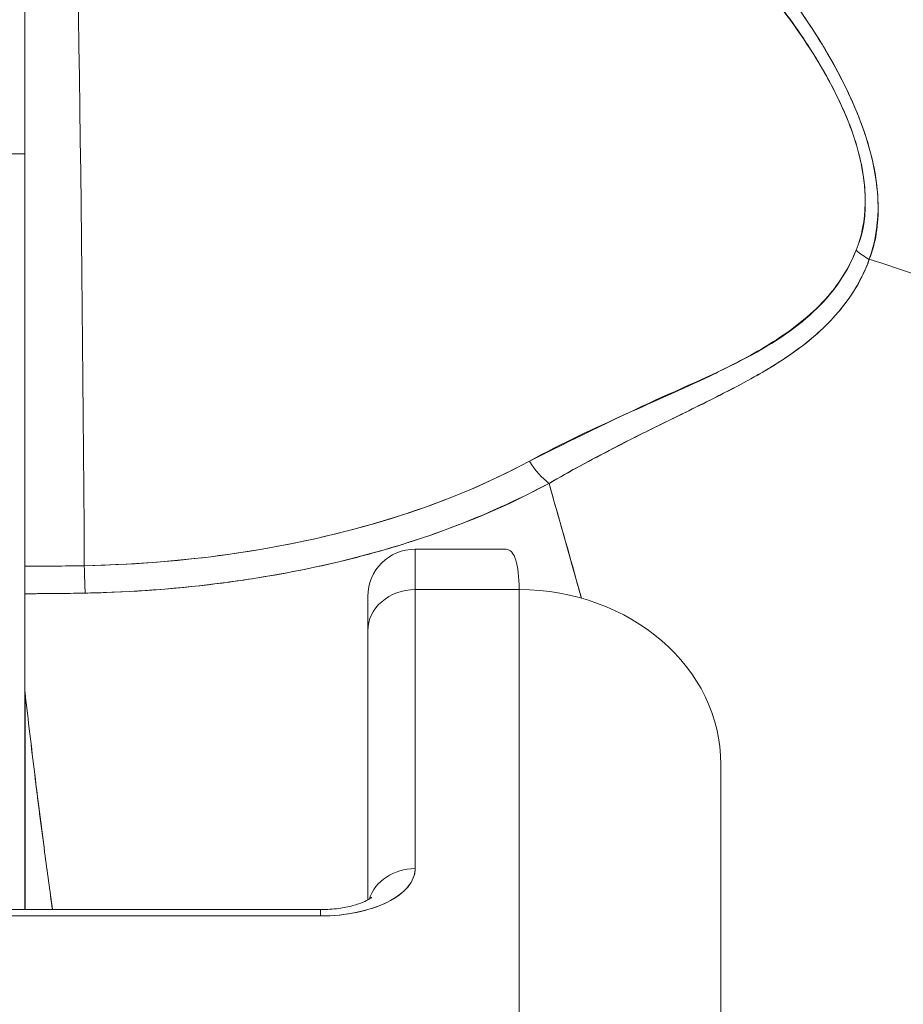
# Model space of a CAD drawing. Header units: inches. Extents: x 10 to 331, y 10 to 212.
# Tile 7 of 145: x 35.252 to 35.597, y 23.012 to 23.396. Entities that reach past the tile are written whole.
import ezdxf

# ---------------------------------------------------------------- set-up
doc = ezdxf.new("R2010")
doc.units = ezdxf.units.IN
doc.header["$LTSCALE"] = 20
doc.header["$MEASUREMENT"] = 0
doc.layers.add('Visible (ANSI)', color=7, linetype='Continuous', lineweight=5)

msp = doc.modelspace()

# ---------------------------------------------------------------- linework, layer by layer
at = {"layer": 'Visible (ANSI)'}
for p, q in [((35.25394, 23.54147), (35.25394, 23.18267)), ((35.25394, 23.3436), (35.24448, 23.3436)), ((35.24448, 23.3436), (35.25394, 23.3436)), ((35.50591, 23.24982), (35.50591, 23.25013)), ((35.48623, 23.23001), (35.48623, 23.23006)), ((35.48623, 23.23006), (35.48623, 23.23001)), ((35.40631, 23.18937), (35.40631, 23.17355)), ((35.40631, 23.18937), (35.44158, 23.18937)), ((35.40631, 23.17355), (35.40631, 23.18937)), ((35.25394, 23.13565), (35.25394, 23.17197)), ((35.27058, 23.17208), (35.27058, 23.17208)), ((35.3878, 23.17087), (35.3878, 23.15752)), ((35.44686, 23.17355), (35.40631, 23.17355)), ((35.40631, 23.06469), (35.40631, 23.17355)), ((35.40631, 23.17355), (35.44686, 23.17355)), ((35.40631, 23.17355), (35.40631, 23.06469)), ((35.44686, 23.17355), (35.44686, 22.99638)), ((35.44686, 22.99638), (35.44686, 23.17355)), ((35.3878, 23.15752), (35.3878, 23.05245)), ((35.3878, 23.05245), (35.3878, 23.15752)), ((35.25394, 23.13565), (35.25394, 23.04867)), ((35.25394, 23.04867), (35.25394, 23.13565)), ((35.25407, 23.13348), (35.25407, 23.04867)), ((35.25407, 23.04867), (35.25407, 23.13348)), ((35.5256, 23.10536), (35.5256, 22.92879)), ((35.5256, 22.92879), (35.5256, 23.10536)), ((35.3693, 23.04867), (35.17993, 23.04867)), ((35.3693, 23.04619), (35.3693, 23.04867)), ((35.3693, 23.04867), (35.3693, 23.04619)), ((35.17993, 23.04619), (35.3693, 23.04619)), ((35.3693, 23.04619), (35.17993, 23.04619))]:
    msp.add_line(p, q, dxfattribs=at)
msp.add_arc((35.40631, 23.17087), 0.0185, 90, 180, dxfattribs=at)
for centre, major_axis, ratio, start_param, end_param in [((35.26655, 23.03668), (0, -0.55118), 0.02, 1.83929, 2.7281), ((35.26655, 23.03668), (0, 0.55118), 0.02, 4.980883, 5.869693), ((35.59149, 23.31578), (-0.01865, 0.00744), 0.769724, 1.130256, 1.447596), ((35.59148, 23.31578), (0.01865, -0.00744), 0.769703, 4.272056, 4.589451), ((35.45853, 23.23052), (0.00951, -0.01768), 0.499901, 4.830882, 5.460411), ((35.45853, 23.23052), (-0.00951, 0.01768), 0.499899, 1.6893, 2.318827), ((35.25395, 23.62522), (-0.74112, 0), 0.597128, 1.570794, 1.602147), ((35.25394, 23.62522), (-0.74133, 0), 0.596956, 1.570797, 1.602141), ((35.25394, 23.18799), (0, -0.02008), 0.00001, 0.646569, 1.3027), ((35.27756, 23.18822), (-0.00038, 0.02008), 0.025246, 1.838858, 2.494496), ((35.27756, 23.18822), (0.00038, -0.02008), 0.025247, 4.985366, 5.636212), ((35.25392, 23.61721), (0.73842, 0), 0.602969, 4.712418, 4.74441), ((35.25421, 24.51677), (0.00021, 1.68497), 0.000091, 2.494978, 2.531653), ((35.40631, 23.15752), (-0.0185, 0), 0.866025, 4.712389, 6.283185), ((35.40631, 23.15752), (-0.0185, 0), 0.866025, 4.712389, 6.283185), ((35.44686, 23.10536), (0.07874, 0), 0.866025, 0, 1.570796), ((35.28522, 23.13709), (-0.03114, -0.00369), 0.780421, 6.190907, 6.279533), ((35.29529, 23.13741), (-0.04129, -0.00328), 0.67968, 6.229305, 6.306392), ((35.3693, 23.06469), (0.03701, 0), 0.5, 4.712389, 6.283185), ((35.40631, 23.04867), (-0.0185, 0), 0.866025, 4.712389, 6.020454), ((35.40631, 23.04867), (-0.0185, 0), 0.866025, 4.712389, 6.020454)]:
    msp.add_ellipse(centre, major_axis=major_axis, ratio=ratio, start_param=start_param, end_param=end_param, dxfattribs=at)
for points, knots in [([(35.25394, 23.18267), (35.25394, 23.21424), (35.25394, 23.24459), (35.25394, 23.27399), (35.25394, 23.3034), (35.25394, 23.33187), (35.25394, 23.35853), (35.25394, 23.38519), (35.25394, 23.41005), (35.25394, 23.43286), (35.25394, 23.45567), (35.25394, 23.47644), (35.25394, 23.49461), (35.25394, 23.51277), (35.25394, 23.52834), (35.25394, 23.54149)], [0, 0, 0, 0, 0.2, 0.2, 0.2, 0.4, 0.4, 0.4, 0.6, 0.6, 0.6, 0.8, 0.8, 0.8, 1, 1, 1, 1]), ([(35.58351, 23.30245), (35.58603, 23.3088), (35.58716, 23.31599), (35.58693, 23.32413), (35.5867, 23.33227), (35.58513, 23.34137), (35.58185, 23.35126), (35.58171, 23.35169), (35.58156, 23.35213), (35.58141, 23.35257), (35.57813, 23.36209), (35.57332, 23.3723), (35.5671, 23.38294), (35.56628, 23.38435), (35.56542, 23.38578), (35.56454, 23.38721), (35.55921, 23.39592), (35.55294, 23.40486), (35.54569, 23.41392), (35.54478, 23.41507), (35.54385, 23.41621), (35.5429, 23.41736), (35.54117, 23.41946), (35.53938, 23.42157), (35.53754, 23.42368), (35.52914, 23.43334), (35.51961, 23.44306), (35.50899, 23.45264), (35.50868, 23.45293), (35.50836, 23.45321), (35.50804, 23.4535), (35.49892, 23.46168), (35.48899, 23.46975), (35.47802, 23.4777), (35.47743, 23.47813), (35.47683, 23.47857), (35.47622, 23.479), (35.47249, 23.48167), (35.46864, 23.48433), (35.46466, 23.48697), (35.45958, 23.49035), (35.45429, 23.4937), (35.44885, 23.49698), (35.44, 23.50231), (35.43074, 23.50746), (35.42131, 23.51224), (35.41736, 23.51425), (35.41337, 23.51619), (35.40938, 23.51805), (35.40489, 23.52015), (35.40038, 23.52215), (35.39588, 23.52406), (35.38096, 23.53038), (35.36606, 23.53567), (35.35202, 23.54013)], [0, 0, 0, 0, 0.125, 0.125, 0.125, 0.25, 0.25, 0.25, 0.255535, 0.255535, 0.255535, 0.375, 0.375, 0.375, 0.39094, 0.39094, 0.39094, 0.487767, 0.487767, 0.487767, 0.5, 0.5, 0.5, 0.522422, 0.522422, 0.522422, 0.625, 0.625, 0.625, 0.628055, 0.628055, 0.628055, 0.715688, 0.715688, 0.715688, 0.720466, 0.720466, 0.720466, 0.75, 0.75, 0.75, 0.787783, 0.787783, 0.787783, 0.849243, 0.849243, 0.849243, 0.875, 0.875, 0.875, 0.903965, 0.903965, 0.903965, 1, 1, 1, 1]), ([(35.58351, 23.30245), (35.58561, 23.30837), (35.5868, 23.31493), (35.58691, 23.3219), (35.58693, 23.32313), (35.58692, 23.32437), (35.58687, 23.32563), (35.58662, 23.33283), (35.58524, 23.34038), (35.58275, 23.34847), (35.58236, 23.34976), (35.58193, 23.35106), (35.58147, 23.35238), (35.57895, 23.35969), (35.57553, 23.36744), (35.57125, 23.37549), (35.56991, 23.37801), (35.56849, 23.38056), (35.56699, 23.38313), (35.56362, 23.38888), (35.55984, 23.39475), (35.55564, 23.4007), (35.55195, 23.40592), (35.54795, 23.4112), (35.5436, 23.41651), (35.54146, 23.41913), (35.53923, 23.42176), (35.53692, 23.42439), (35.52972, 23.43262), (35.52172, 23.44089), (35.51287, 23.4491), (35.51228, 23.44965), (35.51168, 23.4502), (35.51108, 23.45075), (35.50251, 23.45859), (35.49315, 23.46638), (35.483, 23.474), (35.47843, 23.47743), (35.47369, 23.48083), (35.46879, 23.48418), (35.46353, 23.48778), (35.45807, 23.49133), (35.45241, 23.49482), (35.44347, 23.50034), (35.43404, 23.50569), (35.42406, 23.51083), (35.42143, 23.51219), (35.41877, 23.51353), (35.41606, 23.51485), (35.41018, 23.51773), (35.40413, 23.52052), (35.39791, 23.52322), (35.39015, 23.52659), (35.38212, 23.5298), (35.37382, 23.53283), (35.36674, 23.53541), (35.35947, 23.53785), (35.35202, 23.54013)], [0, 0, 0, 0, 0.106229, 0.106229, 0.106229, 0.125, 0.125, 0.125, 0.232823, 0.232823, 0.232823, 0.25, 0.25, 0.25, 0.345204, 0.345204, 0.345204, 0.375, 0.375, 0.375, 0.441581, 0.441581, 0.441581, 0.5, 0.5, 0.5, 0.528868, 0.528868, 0.528868, 0.618969, 0.618969, 0.618969, 0.625, 0.625, 0.625, 0.711204, 0.711204, 0.711204, 0.75, 0.75, 0.75, 0.791698, 0.791698, 0.791698, 0.857612, 0.857612, 0.857612, 0.875, 0.875, 0.875, 0.912763, 0.912763, 0.912763, 0.959824, 0.959824, 0.959824, 1, 1, 1, 1]), ([(35.34801, 23.53019), (35.35522, 23.52818), (35.36239, 23.52596), (35.3695, 23.52356), (35.3775, 23.52086), (35.38543, 23.51792), (35.39326, 23.51474), (35.402, 23.5112), (35.41063, 23.50736), (35.4191, 23.50325), (35.4242, 23.50077), (35.42924, 23.4982), (35.43422, 23.49552), (35.43857, 23.49319), (35.44288, 23.49077), (35.44714, 23.48828), (35.45754, 23.4822), (35.46765, 23.47567), (35.47742, 23.46871), (35.48774, 23.46135), (35.49767, 23.45351), (35.50714, 23.44521), (35.50805, 23.44441), (35.50895, 23.44362), (35.50985, 23.44281), (35.51737, 23.43608), (35.52454, 23.42907), (35.5313, 23.4218), (35.53806, 23.41453), (35.54441, 23.40699), (35.55025, 23.39924), (35.55614, 23.39141), (35.56151, 23.38336), (35.56611, 23.37518), (35.5662, 23.37502), (35.56629, 23.37486), (35.56638, 23.3747), (35.57106, 23.36632), (35.57503, 23.35779), (35.57775, 23.34945), (35.57901, 23.34557), (35.58001, 23.34174), (35.5807, 23.33799), (35.58158, 23.33327), (35.582, 23.32866), (35.58192, 23.32425), (35.5818, 23.31765), (35.58054, 23.31152), (35.57836, 23.30597)], [0, 0, 0, 0, 0.060401, 0.060401, 0.060401, 0.128439, 0.128439, 0.128439, 0.204371, 0.204371, 0.204371, 0.25, 0.25, 0.25, 0.289854, 0.289854, 0.289854, 0.38726, 0.38726, 0.38726, 0.490155, 0.490155, 0.490155, 0.5, 0.5, 0.5, 0.582487, 0.582487, 0.582487, 0.665027, 0.665027, 0.665027, 0.748353, 0.748353, 0.748353, 0.75, 0.75, 0.75, 0.835339, 0.835339, 0.835339, 0.875, 0.875, 0.875, 0.925032, 0.925032, 0.925032, 1, 1, 1, 1]), ([(35.34801, 23.53019), (35.36147, 23.52647), (35.37541, 23.52183), (35.39009, 23.51601), (35.40476, 23.51018), (35.42015, 23.50315), (35.43567, 23.49474), (35.45119, 23.48633), (35.46682, 23.47649), (35.48066, 23.46642), (35.4945, 23.45635), (35.5066, 23.44613), (35.51733, 23.43589), (35.52806, 23.42564), (35.53741, 23.41536), (35.5455, 23.40523), (35.5536, 23.3951), (35.56043, 23.38512), (35.56591, 23.37553), (35.57139, 23.36594), (35.5755, 23.35676), (35.57814, 23.34823), (35.58078, 23.33971), (35.58195, 23.33185), (35.58194, 23.32477), (35.58194, 23.3177), (35.58078, 23.31142), (35.57836, 23.30597)], [0, 0, 0, 0, 0.111111, 0.111111, 0.111111, 0.222222, 0.222222, 0.222222, 0.333333, 0.333333, 0.333333, 0.444444, 0.444444, 0.444444, 0.555556, 0.555556, 0.555556, 0.666667, 0.666667, 0.666667, 0.777778, 0.777778, 0.777778, 0.888889, 0.888889, 0.888889, 1, 1, 1, 1]), ([(35.57836, 23.30597), (35.57594, 23.29985), (35.57252, 23.29426), (35.56833, 23.2892), (35.5629, 23.28264), (35.55617, 23.27696), (35.54851, 23.27188), (35.54217, 23.26767), (35.53519, 23.26389), (35.52782, 23.26013), (35.52565, 23.25903), (35.52345, 23.25795), (35.52122, 23.25687), (35.5109, 23.25192), (35.49993, 23.2472), (35.48867, 23.24213), (35.47632, 23.23657), (35.46362, 23.23059), (35.45088, 23.2237)], [0, 0, 0, 0, 0.148428, 0.148428, 0.148428, 0.340764, 0.340764, 0.340764, 0.5, 0.5, 0.5, 0.546721, 0.546721, 0.546721, 0.762825, 0.762825, 0.762825, 1, 1, 1, 1]), ([(35.57836, 23.30597), (35.57514, 23.29784), (35.57014, 23.29022), (35.56302, 23.28323), (35.55589, 23.27624), (35.54662, 23.26987), (35.53551, 23.264), (35.5244, 23.25812), (35.51146, 23.25275), (35.49732, 23.24623), (35.48318, 23.2397), (35.46784, 23.23202), (35.45088, 23.2237)], [0, 0, 0, 0, 0.25, 0.25, 0.25, 0.5, 0.5, 0.5, 0.75, 0.75, 0.75, 1, 1, 1, 1]), ([(35.45853, 23.215), (35.46261, 23.21735), (35.46662, 23.21959), (35.47057, 23.22173), (35.47501, 23.22415), (35.47936, 23.22645), (35.48361, 23.22865), (35.48764, 23.23074), (35.49159, 23.23275), (35.49544, 23.23468), (35.49586, 23.23489), (35.49629, 23.2351), (35.49671, 23.23532), (35.50135, 23.23764), (35.50585, 23.23985), (35.51019, 23.24198), (35.51502, 23.24436), (35.51965, 23.24665), (35.52408, 23.24889), (35.52512, 23.24941), (35.52614, 23.24993), (35.52715, 23.25045), (35.53116, 23.2525), (35.53499, 23.25453), (35.53864, 23.25657), (35.54071, 23.25774), (35.54273, 23.25891), (35.54468, 23.26009), (35.54752, 23.2618), (35.55023, 23.26353), (35.55279, 23.26531), (35.55327, 23.26564), (35.55375, 23.26598), (35.55422, 23.26631), (35.56086, 23.27106), (35.56651, 23.27612), (35.57128, 23.2817), (35.57139, 23.28183), (35.5715, 23.28196), (35.57161, 23.28208), (35.57678, 23.28821), (35.5809, 23.29495), (35.58351, 23.30245)], [0, 0, 0, 0, 0.062727, 0.062727, 0.062727, 0.133158, 0.133158, 0.133158, 0.2, 0.2, 0.2, 0.2074, 0.2074, 0.2074, 0.288525, 0.288525, 0.288525, 0.378924, 0.378924, 0.378924, 0.4, 0.4, 0.4, 0.483407, 0.483407, 0.483407, 0.530937, 0.530937, 0.530937, 0.6, 0.6, 0.6, 0.612912, 0.612912, 0.612912, 0.795849, 0.795849, 0.795849, 0.8, 0.8, 0.8, 1, 1, 1, 1]), ([(35.45853, 23.215), (35.47127, 23.22242), (35.48351, 23.22876), (35.49493, 23.23445), (35.49811, 23.23604), (35.50124, 23.23758), (35.5043, 23.23908), (35.51224, 23.24297), (35.5197, 23.2466), (35.52667, 23.25017), (35.532, 23.25289), (35.53704, 23.25558), (35.54174, 23.25833), (35.54605, 23.26086), (35.5501, 23.26342), (35.55385, 23.26608), (35.5595, 23.27009), (35.56445, 23.27432), (35.56865, 23.27877), (35.57046, 23.28068), (35.57213, 23.28264), (35.57366, 23.28463), (35.57803, 23.29034), (35.58127, 23.29635), (35.58351, 23.30245)], [0, 0, 0, 0, 0.195442, 0.195442, 0.195442, 0.25, 0.25, 0.25, 0.391676, 0.391676, 0.391676, 0.5, 0.5, 0.5, 0.599609, 0.599609, 0.599609, 0.75, 0.75, 0.75, 0.814803, 0.814803, 0.814803, 1, 1, 1, 1]), ([(35.82087, 23.04694), (35.82087, 23.05428), (35.82046, 23.06182), (35.81959, 23.06941), (35.81867, 23.07741), (35.81725, 23.08547), (35.81534, 23.09346), (35.81477, 23.09584), (35.81415, 23.09822), (35.81349, 23.1006), (35.8118, 23.10667), (35.80983, 23.11268), (35.8076, 23.11861), (35.80431, 23.12735), (35.80044, 23.13593), (35.79599, 23.14434), (35.79457, 23.14703), (35.7931, 23.1497), (35.79156, 23.15235), (35.78808, 23.15835), (35.78431, 23.16427), (35.78025, 23.17009), (35.77423, 23.17873), (35.76758, 23.18714), (35.76034, 23.19526), (35.75896, 23.19681), (35.75756, 23.19835), (35.75614, 23.19988), (35.74994, 23.20655), (35.74333, 23.21302), (35.73634, 23.21928), (35.73201, 23.22316), (35.72753, 23.22697), (35.72291, 23.23069), (35.71829, 23.2344), (35.71353, 23.23804), (35.70862, 23.24158), (35.7037, 23.24514), (35.69863, 23.24861), (35.69342, 23.25199), (35.68824, 23.25535), (35.68293, 23.25862), (35.6775, 23.26178), (35.66875, 23.26688), (35.65968, 23.27172), (35.65031, 23.27629), (35.64813, 23.27735), (35.64593, 23.2784), (35.64371, 23.27943), (35.63792, 23.28213), (35.63201, 23.28473), (35.62602, 23.28721), (35.62007, 23.28967), (35.61403, 23.29202), (35.60793, 23.29425), (35.60186, 23.29647), (35.59572, 23.29858), (35.58954, 23.30056), (35.58753, 23.30121), (35.58553, 23.30184), (35.58351, 23.30245)], [0, 0, 0, 0, 0.070424, 0.070424, 0.070424, 0.144534, 0.144534, 0.144534, 0.166667, 0.166667, 0.166667, 0.223343, 0.223343, 0.223343, 0.306734, 0.306734, 0.306734, 0.333333, 0.333333, 0.333333, 0.393545, 0.393545, 0.393545, 0.482972, 0.482972, 0.482972, 0.5, 0.5, 0.5, 0.574383, 0.574383, 0.574383, 0.620537, 0.620537, 0.620537, 0.666667, 0.666667, 0.666667, 0.713018, 0.713018, 0.713018, 0.759127, 0.759127, 0.759127, 0.833333, 0.833333, 0.833333, 0.850626, 0.850626, 0.850626, 0.895889, 0.895889, 0.895889, 0.940848, 0.940848, 0.940848, 0.985537, 0.985537, 0.985537, 1, 1, 1, 1]), ([(35.58351, 23.30245), (35.58553, 23.30184), (35.58753, 23.30121), (35.58954, 23.30056), (35.59572, 23.29858), (35.60186, 23.29647), (35.60793, 23.29425), (35.61403, 23.29202), (35.62007, 23.28967), (35.62602, 23.2872), (35.63201, 23.28473), (35.63792, 23.28213), (35.64371, 23.27943), (35.64593, 23.2784), (35.64813, 23.27735), (35.65032, 23.27628), (35.65969, 23.27172), (35.66876, 23.26688), (35.6775, 23.26178), (35.68839, 23.25544), (35.69877, 23.2487), (35.70858, 23.24161), (35.71841, 23.23451), (35.72767, 23.22706), (35.73634, 23.21928), (35.74332, 23.21302), (35.74993, 23.20655), (35.75614, 23.19989), (35.75756, 23.19836), (35.75896, 23.19682), (35.76034, 23.19526), (35.76758, 23.18714), (35.77423, 23.17873), (35.78025, 23.17009), (35.78431, 23.16427), (35.78808, 23.15836), (35.79156, 23.15236), (35.79309, 23.1497), (35.79457, 23.14703), (35.79599, 23.14434), (35.80044, 23.13593), (35.80431, 23.12735), (35.8076, 23.11862), (35.80983, 23.1127), (35.81179, 23.10671), (35.81348, 23.10065), (35.81414, 23.09826), (35.81476, 23.09586), (35.81534, 23.09346), (35.81725, 23.08547), (35.81867, 23.07741), (35.81959, 23.06941), (35.82046, 23.06182), (35.82087, 23.05428), (35.82087, 23.04694)], [0, 0, 0, 0, 0.014459, 0.014459, 0.014459, 0.059137, 0.059137, 0.059137, 0.104088, 0.104088, 0.104088, 0.149345, 0.149345, 0.149345, 0.166667, 0.166667, 0.166667, 0.24084, 0.24084, 0.24084, 0.33319, 0.33319, 0.33319, 0.425633, 0.425633, 0.425633, 0.5, 0.5, 0.5, 0.517058, 0.517058, 0.517058, 0.606462, 0.606462, 0.606462, 0.666667, 0.666667, 0.666667, 0.693307, 0.693307, 0.693307, 0.776791, 0.776791, 0.776791, 0.833333, 0.833333, 0.833333, 0.855634, 0.855634, 0.855634, 0.929684, 0.929684, 0.929684, 1, 1, 1, 1]), ([(35.45088, 23.2237), (35.43396, 23.21455), (35.41514, 23.20687), (35.39515, 23.20077), (35.37442, 23.19444), (35.35242, 23.1898), (35.32982, 23.18682), (35.31252, 23.18454), (35.29486, 23.18323), (35.27718, 23.18289)], [0, 0, 0, 0, 0.353142, 0.353142, 0.353142, 0.719555, 0.719555, 0.719555, 1, 1, 1, 1]), ([(35.45088, 23.2237), (35.43552, 23.21536), (35.41857, 23.20824), (35.40014, 23.20233), (35.38171, 23.19643), (35.3618, 23.19173), (35.34115, 23.18846), (35.32049, 23.18519), (35.2991, 23.18335), (35.27718, 23.18289)], [0, 0, 0, 0, 0.333333, 0.333333, 0.333333, 0.666667, 0.666667, 0.666667, 1, 1, 1, 1]), ([(35.27756, 23.1722), (35.28033, 23.17225), (35.28308, 23.17233), (35.28583, 23.17243), (35.3021, 23.17301), (35.31817, 23.17438), (35.33397, 23.17653), (35.33686, 23.17692), (35.33975, 23.17734), (35.34262, 23.17779), (35.35487, 23.17969), (35.36695, 23.18208), (35.37868, 23.18494), (35.38729, 23.18704), (35.39572, 23.1894), (35.40388, 23.19201), (35.40934, 23.19376), (35.41469, 23.19563), (35.41994, 23.19761), (35.43326, 23.20263), (35.44596, 23.2084), (35.45853, 23.215)], [0, 0, 0, 0, 0.041691, 0.041691, 0.041691, 0.288189, 0.288189, 0.288189, 0.333333, 0.333333, 0.333333, 0.525455, 0.525455, 0.525455, 0.666667, 0.666667, 0.666667, 0.761007, 0.761007, 0.761007, 1, 1, 1, 1]), ([(35.27756, 23.1722), (35.29614, 23.17256), (35.31452, 23.17394), (35.3324, 23.17632), (35.33633, 23.17684), (35.34023, 23.17741), (35.34411, 23.17802), (35.36374, 23.18115), (35.38269, 23.18549), (35.40047, 23.19095), (35.40218, 23.19148), (35.40389, 23.19201), (35.40559, 23.19256), (35.42483, 23.19878), (35.44261, 23.20633), (35.45853, 23.215)], [0, 0, 0, 0, 0.27332, 0.27332, 0.27332, 0.333333, 0.333333, 0.333333, 0.637277, 0.637277, 0.637277, 0.666667, 0.666667, 0.666667, 1, 1, 1, 1]), ([(35.47115, 23.17022), (35.4707, 23.17184), (35.47025, 23.17346), (35.4698, 23.17508), (35.4662, 23.18804), (35.46243, 23.20134), (35.45853, 23.215)], [0.8361427, 0.8361427, 0.8361427, 0.8361427, 0.8544, 0.8544, 0.8544, 1, 1, 1, 1]), ([(35.44158, 23.18937), (35.44167, 23.18937), (35.44177, 23.18937), (35.44186, 23.18936), (35.44351, 23.18921), (35.44475, 23.18777), (35.44558, 23.1851), (35.44641, 23.18243), (35.44684, 23.17853), (35.44686, 23.17355)], [0.6573939, 0.6573939, 0.6573939, 0.6573939, 0.6666667, 0.6666667, 0.6666667, 0.8333333, 0.8333333, 0.8333333, 0.9999881, 0.9999881, 0.9999881, 0.9999881]), ([(35.25394, 23.17197), (35.25394, 23.17287), (35.25394, 23.17387), (35.25394, 23.17496), (35.25394, 23.17605), (35.25394, 23.17724), (35.25394, 23.17852), (35.25394, 23.17981), (35.25394, 23.18119), (35.25394, 23.18267)], [0, 0, 0, 0, 0.333333, 0.333333, 0.333333, 0.666667, 0.666667, 0.666667, 1, 1, 1, 1]), ([(35.25394, 23.17197), (35.25561, 23.17197), (35.25727, 23.17197), (35.25893, 23.17198), (35.26515, 23.172), (35.27136, 23.17208), (35.27756, 23.1722)], [0, 0, 0, 0, 0.211211, 0.211211, 0.211211, 1, 1, 1, 1]), ([(35.3878, 23.15752), (35.3878, 23.16283), (35.3878, 23.16655), (35.3878, 23.16869), (35.3878, 23.17012), (35.3878, 23.17085), (35.3878, 23.17086)], [0, 0, 0, 0, 0.2, 0.2, 0.2, 0.3335931, 0.3335931, 0.3335931, 0.3335931]), ([(35.26478, 23.04867), (35.26376, 23.05599), (35.26274, 23.06349), (35.26172, 23.07115), (35.26103, 23.07632), (35.26035, 23.08156), (35.25967, 23.08687), (35.25905, 23.09169), (35.25844, 23.09657), (35.25783, 23.10152), (35.25655, 23.11191), (35.25529, 23.12256), (35.25407, 23.13348)], [0.0738382, 0.0738382, 0.0738382, 0.0738382, 0.3333333, 0.3333333, 0.3333333, 0.5081485, 0.5081485, 0.5081485, 0.6666667, 0.6666667, 0.6666667, 1, 1, 1, 1]), ([(35.26477, 23.04867), (35.26374, 23.05599), (35.26272, 23.06347), (35.26171, 23.07113), (35.26041, 23.08096), (35.25912, 23.09107), (35.25785, 23.10147), (35.25657, 23.11186), (35.25531, 23.12253), (35.25407, 23.13348)], [0.073882, 0.073882, 0.073882, 0.073882, 0.3333333, 0.3333333, 0.3333333, 0.6666667, 0.6666667, 0.6666667, 1, 1, 1, 1]), ([(35.3693, 23.04619), (35.37436, 23.04622), (35.37903, 23.04668), (35.38344, 23.04759), (35.38785, 23.04851), (35.39202, 23.04988), (35.39547, 23.05161), (35.39893, 23.05334), (35.40168, 23.05542), (35.4035, 23.05763), (35.40533, 23.05983), (35.40624, 23.06216), (35.40631, 23.06469)], [0, 0, 0, 0, 0.25, 0.25, 0.25, 0.5, 0.5, 0.5, 0.75, 0.75, 0.75, 1, 1, 1, 1]), ([(35.38932, 23.05348), (35.38932, 23.05348), (35.3893, 23.05346), (35.38915, 23.05332), (35.38882, 23.05306), (35.38773, 23.0524), (35.38694, 23.05198), (35.38485, 23.0511), (35.3835, 23.05063), (35.38029, 23.04977), (35.37839, 23.04939), (35.37421, 23.04884), (35.37192, 23.04868), (35.36952, 23.04867), (35.36941, 23.04867), (35.3693, 23.04867)], [3.601073, 3.601073, 3.601073, 3.601073, 3.653683, 3.653683, 3.828025, 3.828025, 4.013889, 4.013889, 4.222184, 4.222184, 4.453581, 4.453581, 4.701575, 4.701575, 4.713492, 4.713492, 4.713492, 4.713492])]:
    msp.add_open_spline(points, degree=3, knots=knots, dxfattribs=at)
for points in [[(35.45853, 23.215), (35.46292, 23.19963), (35.46715, 23.18471), (35.47115, 23.17022)], [(35.29673, 23.18368), (35.29673, 23.18367), (35.29673, 23.18367), (35.29673, 23.18366)]]:
    msp.add_open_spline(points, degree=3, dxfattribs=at)

doc.saveas('drawing.dxf')
